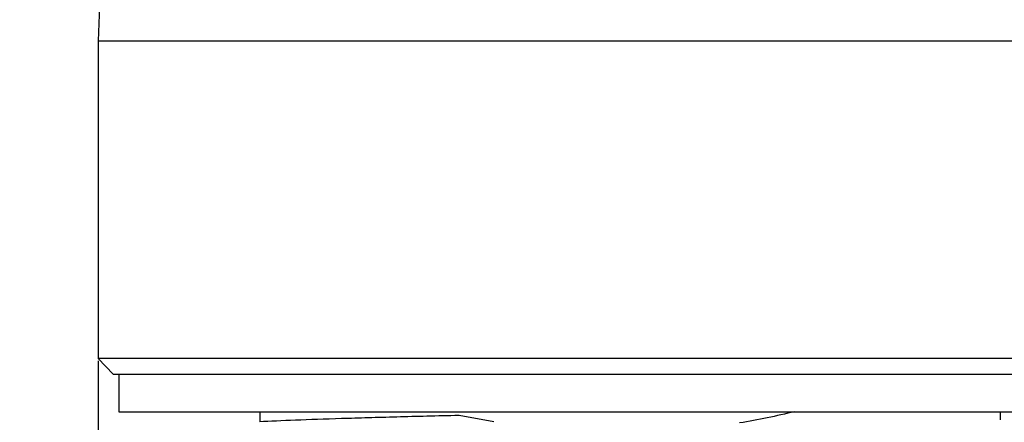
# Model space of a CAD drawing. Header units: millimetres. Extents: x 5820 to 6228, y 2147 to 2435.
# Tile 6 of 20: x 5895 to 5921, y 2235 to 2246. Entities that reach past the tile are written whole.
import ezdxf

# ---------------------------------------------------------------- set-up
doc = ezdxf.new("R2010")
doc.units = ezdxf.units.MM
doc.layers.add('1轮廓实线层', color=7, linetype='Continuous')
doc.layers.add('2细线层', color=3, linetype='Continuous')
doc.styles.add('SLDTEXTSTYLE1', font='txt')
doc.dimstyles.new('SLDDIMSTYLE0', dxfattribs={"dimtxt": 7, "dimasz": 8.16, "dimexe": 0, "dimexo": 0.0625, "dimgap": 1.75, "dimtad": 2, "dimdec": 0, "dimrnd": 1e-09, "dimzin": 4, "dimdsep": 46, "dimtxsty": 'SLDTEXTSTYLE1', "dimsah": 1, "dimcen": 0.09, "dimadec": 0, "dimazin": 1, "dimtfac": 1, "dimtofl": 0, "dimtmove": 0, "dimatfit": 3, "dimfxl": 1, "dimfrac": 2, "dimtolj": 1, "dimtzin": 12, "dimarcsym": 0})

# ---------------------------------------------------------------- blocks, each defined once
blk = doc.blocks.new('*D16')
at = {"layer": '2细线层', "color": 0, "lineweight": -2, "ltscale": 2, "transparency": 16777216}
for p, q in [((6035.78, 2244.562), (6035.78, 2252.722)), ((5924.625, 2236.402), (6035.78, 2236.402)), ((5919.694, 2217.402), (6035.78, 2217.402)), ((6035.78, 2209.242), (6035.78, 2177.859))]:
    blk.add_line(p, q, dxfattribs=at)
at = {"layer": '2细线层', "color": 0, "ltscale": 2, "transparency": 16777216}
for points in [[(6034.42, 2244.562), (6037.14, 2244.562), (6035.78, 2236.402)], [(6034.42, 2209.242), (6037.14, 2209.242), (6035.78, 2217.402)]]:
    blk.add_solid(points, dxfattribs=at)
at = {"layer": 'Defpoints', "color": 0, "ltscale": 2, "transparency": 16777216}
for p in [(5924.563, 2236.402), (6035.78, 2236.402), (5919.632, 2217.402)]:
    blk.add_point(p, dxfattribs=at)
at = {"layer": '2细线层', "color": 0, "ltscale": 2, "transparency": 16777216, "insert": (6037.53, 2188.738), "char_height": 7, "attachment_point": 2, "rotation": 90, "style": 'SLDTEXTSTYLE1'}
blk.add_mtext('\\A1;GH=19', dxfattribs=at)
blk = doc.blocks.new('*D18')
at = {"layer": '2细线层', "color": 0, "lineweight": -2, "ltscale": 2, "transparency": 16777216}
for p, q in [((5896.663, 2236.756), (5896.663, 2172.376)), ((5924.963, 2236.756), (5924.963, 2172.376)), ((5896.663, 2172.376), (5857.844, 2172.376)), ((5916.803, 2172.376), (5904.823, 2172.376))]:
    blk.add_line(p, q, dxfattribs=at)
at = {"layer": '2细线层', "color": 0, "ltscale": 2, "transparency": 16777216}
for points in [[(5904.823, 2173.736), (5904.823, 2171.016), (5896.663, 2172.376)], [(5916.803, 2173.736), (5916.803, 2171.016), (5924.963, 2172.376)]]:
    blk.add_solid(points, dxfattribs=at)
at = {"layer": 'Defpoints', "color": 0, "ltscale": 2, "transparency": 16777216}
for p in [(5896.663, 2236.818), (5924.963, 2236.818), (5924.963, 2172.376)]:
    blk.add_point(p, dxfattribs=at)
at = {"layer": '2细线层', "color": 0, "ltscale": 2, "transparency": 16777216, "insert": (5869.115, 2170.626), "char_height": 7, "attachment_point": 2, "style": 'SLDTEXTSTYLE1'}
blk.add_mtext('\\A1;{\\fISOCPEUR|b0|i0|c134|p34;%%C}28.3', dxfattribs=at)

msp = doc.modelspace()

# ---------------------------------------------------------------- linework, layer by layer
at = {"layer": '1轮廓实线层', "linetype": 'Continuous', "lineweight": 25, "ltscale": 2}
for p, q in [((5897.034, 2254.682), (5896.663, 2245.269)), ((5896.663, 2245.269), (5896.663, 2236.818)), ((5896.663, 2245.269), (5924.963, 2245.269)), ((5896.663, 2236.818), (5897.063, 2236.402)), ((5910.813, 2236.818), (5896.663, 2236.818)), ((5924.963, 2236.818), (5910.813, 2236.818)), ((5897.063, 2236.402), (5924.563, 2236.402)), ((5897.213, 2236.402), (5897.213, 2235.402)), ((5897.213, 2235.402), (5924.413, 2235.402)), ((5900.962, 2235.402), (5900.962, 2235.134)), ((5920.663, 2235.402), (5920.663, 2235.188)), ((5907.188, 2235.132), (5906.263, 2235.302))]:
    msp.add_line(p, q, dxfattribs=at)
msp.add_open_spline([(5915.192, 2235.402), (5914.707, 2235.286), (5914.22, 2235.185), (5913.729, 2235.102)], degree=3, dxfattribs=at)
msp.add_open_spline([(5906.263, 2235.302), (5905.679, 2235.288), (5905.128, 2235.274), (5904.347, 2235.253), (5904.094, 2235.246), (5903.605, 2235.232), (5903.367, 2235.225), (5902.688, 2235.204), (5902.28, 2235.19), (5901.553, 2235.162), (5901.232, 2235.148), (5900.962, 2235.134)], degree=3, knots=[0, 0, 0, 0, 0.25, 0.25, 0.375, 0.375, 0.5, 0.5, 0.75, 0.75, 1, 1, 1, 1], dxfattribs=at)

# ---------------------------------------------------------------- dimensions: what is measured, and where the dimension line sits
at = {"layer": '2细线层', "ltscale": 2}
dim = msp.add_linear_dim(base=(6035.78, 2236.402), p1=(5919.632, 2217.402), p2=(5924.563, 2236.402), angle=90, text='GH=<>', dimstyle='SLDDIMSTYLE0', dxfattribs=at)
dim.commit()
dim.dimension.update_dxf_attribs({"geometry": '*D16', "text_midpoint": (6035.78, 2188.738), "dimtype": 160})
dim = msp.add_linear_dim(base=(5924.963, 2172.376), p1=(5896.663, 2236.818), p2=(5924.963, 2236.818), text='{\\fISOCPEUR|b0|i0|c134|p34;%%C}<>.3', dimstyle='SLDDIMSTYLE0', override={"dimzin": 4}, dxfattribs=at)
dim.commit()
dim.dimension.update_dxf_attribs({"geometry": '*D18', "text_midpoint": (5869.115, 2172.376), "dimtype": 160})

doc.saveas('drawing.dxf')
